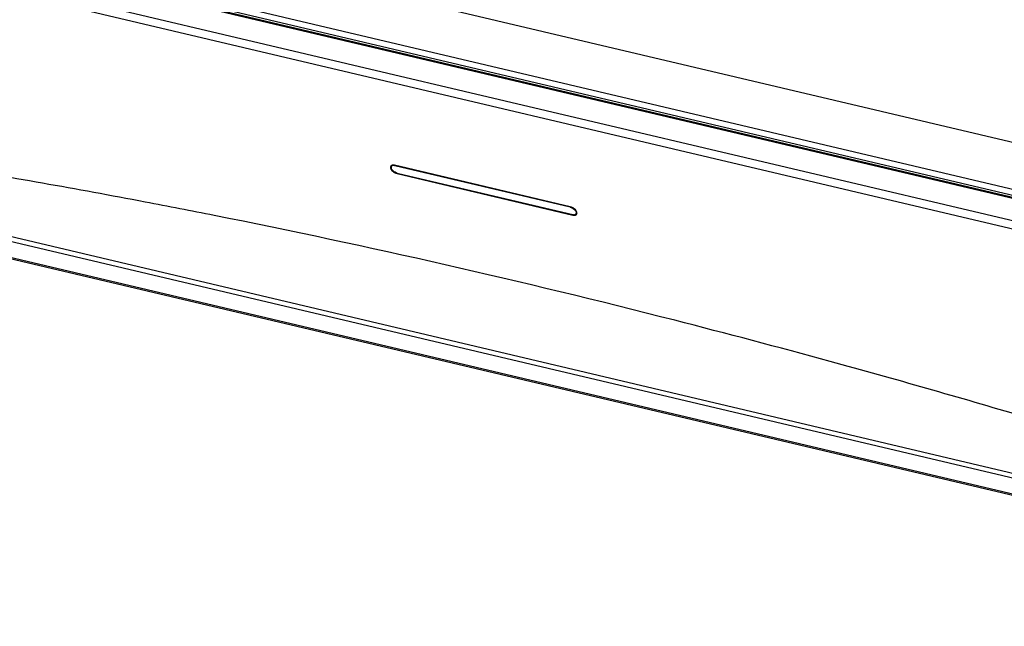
# Model space of a CAD drawing. Header units: inches. Extents: x 0 to 17, y 0 to 11.
# Tile 56 of 104: x 8.521 to 9.607, y 2.435 to 3.103. Entities that reach past the tile are written whole.
import ezdxf

# ---------------------------------------------------------------- set-up
doc = ezdxf.new("R2010")
doc.units = ezdxf.units.IN
doc.header["$LTSCALE"] = 0.935
doc.header["$MEASUREMENT"] = 0
for name, color, linetype in [('1', 7, 'CONTINUOUS'), ('2', 7, 'CONTINUOUS'), ('3', 7, 'CONTINUOUS')]:
    doc.layers.add(name, color=color, linetype=linetype)

msp = doc.modelspace()

# ---------------------------------------------------------------- linework, layer by layer
at = {"layer": '1', "color": 7, "linetype": 'Continuous'}
for p, q in [((8.93089, 2.94119), (8.9317, 2.94261)), ((9.12828, 2.89636), (8.93466, 2.94206)), ((8.93068, 2.9398), (8.93081, 2.93924)), ((8.93732, 2.93398), (9.13094, 2.88828)), ((9.13542, 2.89031), (9.13467, 2.8891)), ((9.13508, 2.89157), (9.13479, 2.8911)), ((9.13492, 2.89055), (9.13479, 2.8911))]:
    msp.add_line(p, q, dxfattribs=at)
msp.add_arc((8.93242, 2.94032), 0.00175, 148.99441, 150.48418, dxfattribs=at)
for points, knots in [([(8.93466, 2.94206), (8.93425, 2.94215), (8.93348, 2.94227), (8.93239, 2.94221), (8.93148, 2.94188), (8.93105, 2.94146), (8.93092, 2.94123)], [0, 0, 0, 0, 0.3075642, 0.5739265, 0.8002214, 1, 1, 1, 1]), ([(8.93089, 2.94119), (8.93084, 2.94109), (8.93064, 2.94065), (8.93062, 2.94016), (8.93068, 2.9398)], [0, 0, 0, 0, 0.2359278, 1, 1, 1, 1]), ([(8.93732, 2.93398), (8.93584, 2.93433), (8.93376, 2.93543), (8.93172, 2.93746), (8.931, 2.93865), (8.93081, 2.93924)], [0, 0, 0, 0, 0.5266857, 0.7829413, 1, 1, 1, 1]), ([(9.12828, 2.89636), (9.12975, 2.89601), (9.13183, 2.89492), (9.13388, 2.89289), (9.1346, 2.89169), (9.13479, 2.8911)], [0, 0, 0, 0, 0.5266843, 0.7829409, 1, 1, 1, 1]), ([(9.13094, 2.88828), (9.13134, 2.88819), (9.13211, 2.88807), (9.1332, 2.88814), (9.1341, 2.88845), (9.13453, 2.88887), (9.13467, 2.8891)], [0, 0, 0, 0, 0.3071884, 0.5735774, 0.8001868, 1, 1, 1, 1]), ([(9.13467, 2.8891), (9.13473, 2.8892), (9.13495, 2.88964), (9.13498, 2.89017), (9.13492, 2.89055)], [0, 0, 0, 0, 0.2362151, 1, 1, 1, 1])]:
    msp.add_open_spline(points, degree=3, knots=knots, dxfattribs=at)
at = {"layer": '2', "color": 7, "linetype": 'Continuous'}
for p, q in [((10.17484, 2.83556), (7.93288, 3.3647)), ((7.89766, 3.32179), (10.13964, 2.79265)), ((7.89244, 3.31297), (10.1344, 2.78384)), ((7.89347, 3.31608), (10.13614, 2.78677)), ((7.89514, 3.31341), (10.1371, 2.78428)), ((10.12136, 2.76185), (7.8794, 3.29099)), ((7.87807, 3.28251), (10.12003, 2.75337)), ((9.12811, 2.89689), (8.93449, 2.94259)), ((8.93749, 2.93345), (8.93768, 2.93376)), ((8.93749, 2.93345), (9.13111, 2.88775)), ((9.1313, 2.88806), (9.13111, 2.88775)), ((9.13563, 2.89024), (9.13546, 2.89096))]:
    msp.add_line(p, q, dxfattribs=at)
for centre, radius, start, end in [((8.93191, 2.94063), 0.00195, 141.28411, 149.96528), ((8.93467, 2.9409), 0.00478, 198.56751, 203.48231), ((9.13367, 2.88973), 0.00196, 318.90451, 327.61546)]:
    msp.add_arc(centre, radius, start, end, dxfattribs=at)
for points, knots in [([(8.73571, 2.88719), (8.71034, 2.89223), (8.60962, 2.91183), (8.50857, 2.92972), (8.43284, 2.94209)], [0, 0, 0, 0, 0.2520803, 1, 1, 1, 1]), ([(8.93028, 2.939), (8.93046, 2.9386), (8.93146, 2.93688), (8.93304, 2.93555), (8.93436, 2.93476)], [0, 0, 0, 0, 0.2201983, 1, 1, 1, 1]), ([(9.41471, 2.72638), (9.35771, 2.74198), (9.13283, 2.8015), (8.9059, 2.85333), (8.73571, 2.88719)], [0, 0, 0, 0, 0.2540257, 1, 1, 1, 1]), ([(9.69895, 2.64432), (9.67522, 2.65152), (9.58076, 2.67985), (9.48591, 2.70689), (9.41471, 2.72638)], [0, 0, 0, 0, 0.2514527, 1, 1, 1, 1])]:
    msp.add_open_spline(points, degree=3, knots=knots, dxfattribs=at)
for points in [[(8.93179, 2.94267), (8.93126, 2.94254), (8.93073, 2.94227), (8.93039, 2.94184)], [(8.93449, 2.94259), (8.93361, 2.9428), (8.93266, 2.94288), (8.93179, 2.94267)], [(8.93023, 2.9416), (8.92985, 2.94096), (8.9299, 2.94008), (8.93014, 2.93938)], [(8.93436, 2.93476), (8.93533, 2.93418), (8.93639, 2.93371), (8.93749, 2.93345)], [(9.13391, 2.89342), (9.13239, 2.89509), (9.1303, 2.89637), (9.12811, 2.89689)], [(9.13111, 2.88775), (9.13199, 2.88755), (9.13294, 2.88746), (9.13381, 2.88767)], [(9.13381, 2.88767), (9.13431, 2.88779), (9.13482, 2.88805), (9.13515, 2.88843)], [(9.13546, 2.89096), (9.13515, 2.89188), (9.13457, 2.89271), (9.13391, 2.89342)], [(9.13533, 2.88867), (9.13562, 2.88912), (9.1357, 2.88971), (9.13563, 2.89024)]]:
    msp.add_open_spline(points, degree=3, dxfattribs=at)
at = {"layer": '3', "color": 7, "linetype": 'Continuous'}
for p, q in [((10.21801, 2.45569), (7.97605, 2.98483)), ((10.22694, 2.43583), (7.98498, 2.96497)), ((7.98623, 2.96374), (10.2282, 2.43461)), ((8.4652, 2.87504), (10.22096, 2.46066))]:
    msp.add_line(p, q, dxfattribs=at)

doc.saveas('drawing.dxf')
